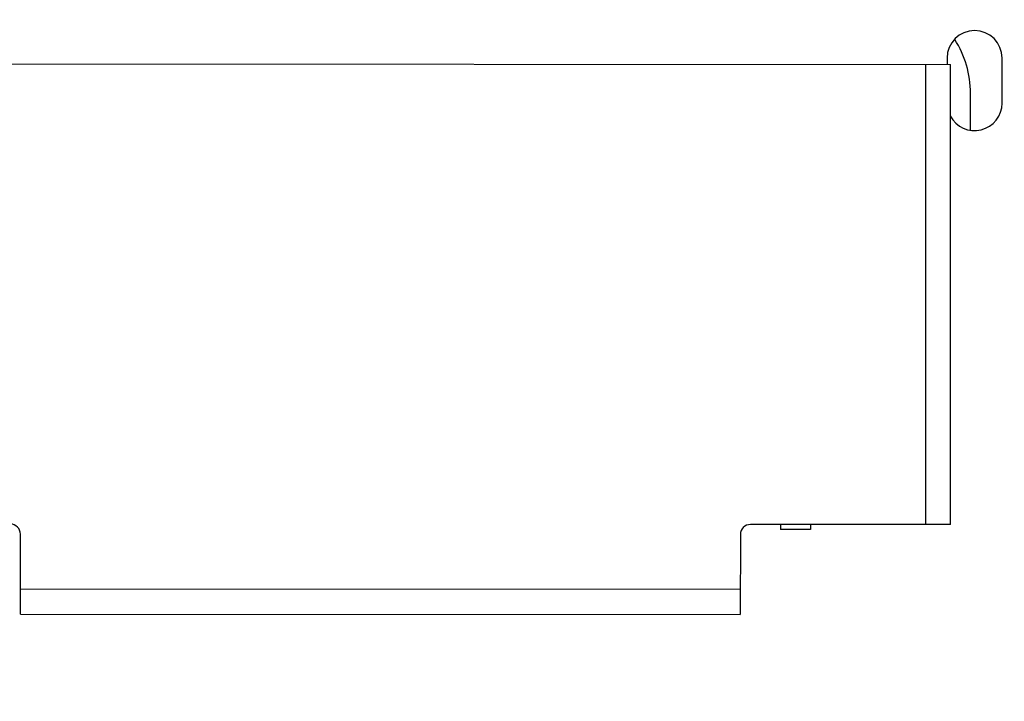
# Model space of a CAD drawing. Header units: inches. Extents: x -13 to 119, y -33 to 44.
# Tile 9 of 40: x 94.38 to 104.23, y -4.26 to 2.56. Entities that reach past the tile are written whole.
import ezdxf

# ---------------------------------------------------------------- set-up
doc = ezdxf.new("R2010")
doc.units = ezdxf.units.IN
doc.header["$LTSCALE"] = 1.21
doc.header["$MEASUREMENT"] = 0
doc.header["$PDMODE"] = 3
doc.header["$PDSIZE"] = 0.3125
doc.layers.get('0').update_dxf_attribs({"linetype": 'CONTINUOUS'})
doc.layers.get('Defpoints').update_dxf_attribs({"linetype": 'CONTINUOUS'})
doc.layers.add('DIM', color=3, linetype='CONTINUOUS')
doc.styles.get("Standard").update_dxf_attribs({"font": 'txt', "width": 0.8})
doc.dimstyles.get("Standard").update_dxf_attribs({"dimtxt": 0.15625, "dimasz": 0.1875, "dimexe": 0.125, "dimexo": 0.0625, "dimgap": 0.09, "dimtad": 0, "dimtih": 1, "dimtoh": 1, "dimzin": 4, "dimdsep": 46, "dimtxsty": 'Standard', "dimblk": '_FILLED', "dimblk1": '_FILLED', "dimblk2": '_FILLED', "dimcen": 0.09, "dimazin": 1, "dimtp": 0.01, "dimtm": 0.01, "dimtfac": 1, "dimtofl": 0, "dimtmove": 0, "dimatfit": 3, "dimldrblk": '_FILLED', "dimfxl": 1, "dimtolj": 1, "dimtzin": 4, "dimarcsym": 0})

# ---------------------------------------------------------------- blocks, each defined once
blk = doc.blocks.new('_FILLED')
at = {"color": 0, "linetype": 'ByBlock'}
blk.add_solid([(0, 0), (-1, 0.1667), (-1, -0.1667)], dxfattribs=at)
blk = doc.blocks.new('*D26')
at = {"layer": 'Defpoints', "color": 0}
for p in [(87.6825, 22.6485), (108.0025, -8.1472), (108.0025, -17.2496)]:
    blk.add_point(p, dxfattribs=at)
at = {"layer": 'DIM', "color": 0, "lineweight": -2}
for p, q in [((87.6825, 22.586), (87.6825, -17.3746)), ((108.0025, -8.2097), (108.0025, -17.3746)), ((88.8825, -17.2496), (95.9125, -17.2496)), ((106.8025, -17.2496), (99.7725, -17.2496))]:
    blk.add_line(p, q, dxfattribs=at)
at = {"layer": 'DIM', "color": 0, "lineweight": -2, "xscale": 1.2, "yscale": 1.2, "zscale": 1.2, "rotation": 180}
blk.add_blockref('_FILLED', (87.6825, -17.2496), dxfattribs=at)
at = {"layer": 'DIM', "color": 0, "lineweight": -2, "xscale": 1.2, "yscale": 1.2, "zscale": 1.2}
blk.add_blockref('_FILLED', (108.0025, -17.2496), dxfattribs=at)
at = {"layer": 'DIM', "color": 0, "insert": (97.8425, -17.2496), "char_height": 1.2, "attachment_point": 5}
blk.add_mtext('\\A1;20.32', dxfattribs=at)

msp = doc.modelspace()

# ---------------------------------------------------------------- linework, layer by layer
at = {"color": 7, "linetype": 'Continuous'}
for p, q in [((103.6579, 2.1745), (103.6579, 2.1105)), ((104.2079, 1.7245), (104.2079, 2.1745)), ((92.2934, 2.1172), (103.6934, 2.1105)), ((103.4434, 2.1106), (103.4407, -2.4894)), ((103.6907, -2.4895), (103.6934, 2.1105)), ((103.8925, 1.4535), (103.8925, 1.8221)), ((103.6907, -2.4895), (101.6907, -2.4884)), ((101.9907, -2.4885), (101.9907, -2.5385)), ((102.2907, -2.5387), (101.9907, -2.5385)), ((102.2907, -2.4887), (102.2907, -2.5387)), ((94.3902, -3.3841), (94.3906, -2.5841)), ((101.5906, -2.5883), (101.5902, -3.3883)), ((101.5903, -3.1383), (94.3903, -3.1341)), ((94.3902, -3.3841), (101.5902, -3.3883))]:
    msp.add_line(p, q, dxfattribs=at)
for centre, radius, start, end in [((103.9329, 2.1745), 0.275, 0, 180), ((102.8925, 1.8221), 1, 0, 32.64344), ((103.9329, 1.7245), 0.275, 207.74923, 0), ((94.2906, -2.584), 0.1, 359.96639, 89.96639), ((101.6906, -2.5884), 0.1, 89.96639, 179.96639)]:
    msp.add_arc(centre, radius, start, end, dxfattribs=at)

# ---------------------------------------------------------------- dimensions: what is measured, and where the dimension line sits
at = {"layer": 'DIM'}
dim = msp.add_linear_dim(base=(108.0025, -17.2496), p1=(87.6825, 22.6485), p2=(108.0025, -8.1472), dimstyle='Standard', override={"dimtxt": 1.2, "dimasz": 1.2, "dimtih": 0, "dimtoh": 0, "dimzin": 0, "dimcen": 0.198, "dimadec": 0, "dimazin": 0, "dimtp": 0, "dimtm": 0, "dimtdec": 4, "dimtzin": 0}, dxfattribs=at)
dim.commit()
dim.dimension.update_dxf_attribs({"geometry": '*D26', "text_midpoint": (97.8425, -17.2496)})

doc.saveas('drawing.dxf')
